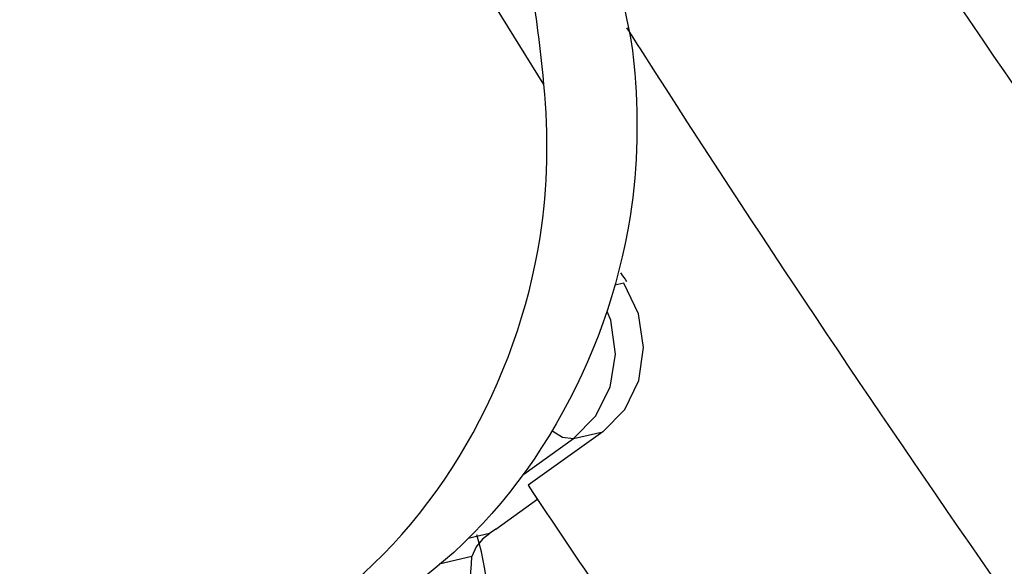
# Paper-space layout 'Sheet' of a CAD drawing. Header units: inches. Extents: x 0.2 to 10.8, y 0.2 to 8.3.
# Tile 14 of 256: x 1.2875 to 1.3962, y 1.9698 to 2.0301. Entities that reach past the tile are written whole.
import ezdxf

# ---------------------------------------------------------------- set-up
doc = ezdxf.new("R2010")
doc.units = ezdxf.units.IN
doc.header["$MEASUREMENT"] = 0
doc.layers.get('0').update_dxf_attribs({"lineweight": 5})

psp = doc.layouts.new('Sheet')

# ---------------------------------------------------------------- linework, layer by layer
at = {"color": 0, "linetype": 'ByBlock', "lineweight": -3}
for p, q in [((1.345353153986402, 2.022972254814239), (1.283924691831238, 2.121701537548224)), ((1.354188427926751, 2.001069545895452), (1.353192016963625, 2.000838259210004)), ((1.343153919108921, 1.979991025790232), (1.348610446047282, 1.983905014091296)), ((1.351846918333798, 1.984656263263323), (1.343615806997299, 1.978752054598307)), ((1.348610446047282, 1.983905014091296), (1.351846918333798, 1.984656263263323)), ((1.340060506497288, 1.973919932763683), (1.344692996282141, 1.977256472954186)), ((1.339340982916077, 1.973428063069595), (1.336991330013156, 1.97288266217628)), ((1.340060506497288, 1.973919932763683), (1.339340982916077, 1.973428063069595)), ((1.337378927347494, 1.970903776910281), (1.333783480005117, 1.970069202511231))]:
    psp.add_line(p, q, dxfattribs=at)
for points in [[(1.351846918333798, 1.984656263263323), (1.354286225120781, 1.987127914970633), (1.355836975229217, 1.990333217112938), (1.356352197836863, 1.993959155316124), (1.355783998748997, 1.997660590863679), (1.354188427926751, 2.001069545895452)], [(1.348610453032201, 1.983905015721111), (1.351062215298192, 1.98637502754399), (1.352661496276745, 1.989591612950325), (1.353246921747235, 1.993240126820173), (1.352758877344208, 1.996960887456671), (1.352331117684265, 1.997929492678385)], [(1.346345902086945, 1.984724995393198), (1.347397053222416, 1.98407774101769), (1.348610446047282, 1.983905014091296)], [(1.339376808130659, 1.973436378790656), (1.338569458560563, 1.97280501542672), (1.337867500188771, 1.971953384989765), (1.337378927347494, 1.970903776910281)]]:
    psp.add_lwpolyline(points, dxfattribs=at)
for centre, radius, start, end in [((2.369455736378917, 2.696967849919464), 1.1830554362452, 213.6870466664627, 219.7865731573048), ((2.847177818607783, 2.981352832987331), 1.770501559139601, 212.5316596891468, 212.6518044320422), ((2.872592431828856, 2.997912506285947), 1.8008342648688, 212.6591434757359, 217.0461247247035), ((1.691122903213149, 2.238917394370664), 0.4120881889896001, 215.0587004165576, 215.2208133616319), ((2.842217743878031, 2.976300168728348), 1.8002527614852, 213.6498201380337, 214.5954207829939)]:
    psp.add_arc(centre, radius, start, end, dxfattribs=at)
for points in [[(1.345353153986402, 2.022972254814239), (1.344332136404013, 2.033528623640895), (1.342638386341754, 2.044288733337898), (1.338445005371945, 2.054030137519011)], [(1.347427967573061, 2.046961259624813), (1.351489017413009, 2.040433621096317), (1.35454613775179, 2.032930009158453), (1.355286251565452, 2.025277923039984)], [(1.334793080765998, 1.942244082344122), (1.338092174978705, 1.952111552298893), (1.341000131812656, 1.963352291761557), (1.337944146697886, 1.973297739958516)], [(1.332705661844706, 1.943967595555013), (1.335474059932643, 1.952649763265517), (1.33701597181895, 1.961798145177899), (1.337378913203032, 1.970903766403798)]]:
    psp.add_open_spline(points, degree=3, dxfattribs=at)
for points, knots in [([(1.355286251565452, 2.025277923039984), (1.355827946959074, 2.019677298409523), (1.355511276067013, 1.998212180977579), (1.343609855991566, 1.97681530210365), (1.330779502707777, 1.967612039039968)], [0, 0, 0, 0, 0.2627293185, 1, 1, 1, 1]), ([(1.320846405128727, 1.965306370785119), (1.333676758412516, 1.974509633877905), (1.345578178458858, 1.995906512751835), (1.345894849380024, 2.017371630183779), (1.345353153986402, 2.022972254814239)], [0, 0, 0, 0, 0.7372706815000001, 1, 1, 1, 1])]:
    psp.add_open_spline(points, degree=3, knots=knots, dxfattribs=at)

doc.saveas('drawing.dxf')
